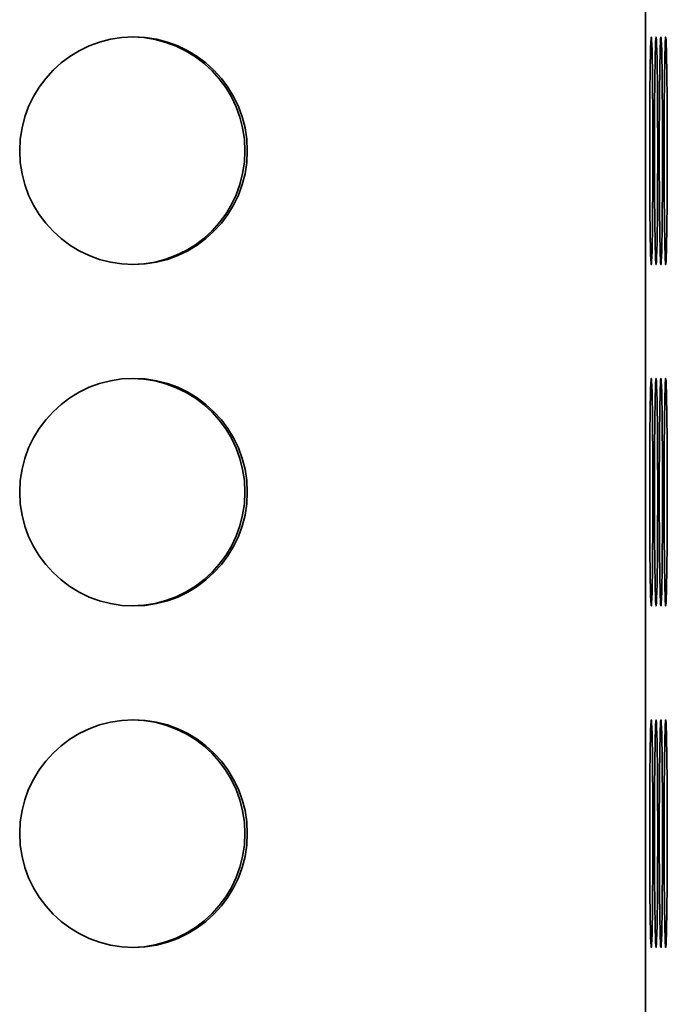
# Model space of a CAD drawing. Header units: millimetres. Extents: x -14862 to 14862, y -10512 to 10512.
# Tile 73 of 199: x -4022 to -3909, y -1438 to -1265. Entities that reach past the tile are written whole.
import ezdxf

# ---------------------------------------------------------------- set-up
doc = ezdxf.new("R2010")
doc.units = ezdxf.units.MM
doc.header["$LTSCALE"] = 4
doc.layers.add('几何体', color=7, linetype='Continuous', lineweight=35)

msp = doc.modelspace()

# ---------------------------------------------------------------- linework, layer by layer
at = {"layer": '几何体'}
msp.add_line((-3912.363, -2668.38), (-3912.363, -268.38), dxfattribs=at)
for points in [[(-3911.097, -1291.046), (-3911.095, -1288.38), (-3911.097, -1285.714), (-3911.105, -1283.096), (-3911.117, -1280.572), (-3911.135, -1278.188), (-3911.156, -1275.985), (-3911.181, -1274.004), (-3911.21, -1272.279), (-3911.241, -1270.841), (-3911.276, -1269.717), (-3911.312, -1268.925), (-3911.348, -1268.481), (-3911.386, -1268.391), (-3911.423, -1268.659), (-3911.461, -1269.278), (-3911.495, -1270.238), (-3911.528, -1271.522), (-3911.559, -1273.107), (-3911.586, -1274.964), (-3911.609, -1277.061), (-3911.629, -1279.36), (-3911.643, -1281.82), (-3911.652, -1284.396), (-3911.658, -1287.044), (-3911.658, -1289.716), (-3911.652, -1292.364), (-3911.643, -1294.941), (-3911.629, -1297.4), (-3911.609, -1299.699), (-3911.586, -1301.796), (-3911.559, -1303.653), (-3911.528, -1305.238), (-3911.495, -1306.522), (-3911.461, -1307.482), (-3911.423, -1308.102), (-3911.386, -1308.369), (-3911.348, -1308.28), (-3911.312, -1307.835), (-3911.276, -1307.044), (-3911.241, -1305.919), (-3911.21, -1304.482), (-3911.181, -1302.757), (-3911.156, -1300.775), (-3911.135, -1298.573), (-3911.117, -1296.188), (-3911.105, -1293.664), (-3911.097, -1291.046)], [(-3910.252, -1291.046), (-3910.25, -1288.38), (-3910.252, -1285.714), (-3910.26, -1283.096), (-3910.272, -1280.572), (-3910.29, -1278.188), (-3910.311, -1275.985), (-3910.336, -1274.004), (-3910.365, -1272.279), (-3910.396, -1270.841), (-3910.431, -1269.717), (-3910.466, -1268.925), (-3910.503, -1268.481), (-3910.541, -1268.391), (-3910.579, -1268.659), (-3910.615, -1269.278), (-3910.65, -1270.238), (-3910.683, -1271.522), (-3910.714, -1273.107), (-3910.741, -1274.964), (-3910.764, -1277.061), (-3910.784, -1279.36), (-3910.798, -1281.82), (-3910.807, -1284.396), (-3910.813, -1287.044), (-3910.813, -1289.716), (-3910.807, -1292.364), (-3910.798, -1294.941), (-3910.784, -1297.4), (-3910.764, -1299.699), (-3910.741, -1301.796), (-3910.714, -1303.653), (-3910.683, -1305.238), (-3910.65, -1306.522), (-3910.615, -1307.482), (-3910.579, -1308.102), (-3910.541, -1308.369), (-3910.503, -1308.28), (-3910.466, -1307.835), (-3910.431, -1307.044), (-3910.396, -1305.919), (-3910.365, -1304.482), (-3910.336, -1302.757), (-3910.311, -1300.775), (-3910.29, -1298.573), (-3910.272, -1296.188), (-3910.26, -1293.664), (-3910.252, -1291.046)], [(-3909.407, -1291.046), (-3909.406, -1288.38), (-3909.407, -1285.714), (-3909.415, -1283.096), (-3909.427, -1280.572), (-3909.445, -1278.188), (-3909.466, -1275.985), (-3909.491, -1274.004), (-3909.52, -1272.279), (-3909.551, -1270.841), (-3909.586, -1269.717), (-3909.621, -1268.925), (-3909.658, -1268.481), (-3909.696, -1268.391), (-3909.734, -1268.659), (-3909.77, -1269.278), (-3909.805, -1270.238), (-3909.838, -1271.522), (-3909.869, -1273.107), (-3909.896, -1274.964), (-3909.919, -1277.061), (-3909.939, -1279.36), (-3909.953, -1281.82), (-3909.962, -1284.396), (-3909.968, -1287.044), (-3909.968, -1289.716), (-3909.962, -1292.364), (-3909.953, -1294.941), (-3909.939, -1297.4), (-3909.919, -1299.699), (-3909.896, -1301.796), (-3909.869, -1303.653), (-3909.838, -1305.238), (-3909.805, -1306.522), (-3909.77, -1307.482), (-3909.734, -1308.102), (-3909.696, -1308.369), (-3909.658, -1308.28), (-3909.621, -1307.835), (-3909.586, -1307.044), (-3909.551, -1305.919), (-3909.52, -1304.482), (-3909.491, -1302.757), (-3909.466, -1300.775), (-3909.445, -1298.573), (-3909.427, -1296.188), (-3909.415, -1293.664), (-3909.407, -1291.046)], [(-3908.562, -1291.046), (-3908.561, -1288.38), (-3908.562, -1285.714), (-3908.57, -1283.096), (-3908.582, -1280.572), (-3908.6, -1278.188), (-3908.621, -1275.985), (-3908.646, -1274.004), (-3908.675, -1272.279), (-3908.706, -1270.841), (-3908.741, -1269.717), (-3908.776, -1268.925), (-3908.813, -1268.481), (-3908.851, -1268.391), (-3908.889, -1268.659), (-3908.925, -1269.278), (-3908.96, -1270.238), (-3908.994, -1271.522), (-3909.024, -1273.107), (-3909.051, -1274.964), (-3909.074, -1277.061), (-3909.093, -1279.36), (-3909.108, -1281.82), (-3909.118, -1284.396), (-3909.123, -1287.044), (-3909.123, -1289.716), (-3909.118, -1292.364), (-3909.108, -1294.941), (-3909.093, -1297.4), (-3909.074, -1299.699), (-3909.051, -1301.796), (-3909.024, -1303.653), (-3908.994, -1305.238), (-3908.96, -1306.522), (-3908.925, -1307.482), (-3908.889, -1308.102), (-3908.851, -1308.369), (-3908.813, -1308.28), (-3908.776, -1307.835), (-3908.741, -1307.044), (-3908.706, -1305.919), (-3908.675, -1304.482), (-3908.646, -1302.757), (-3908.621, -1300.775), (-3908.6, -1298.573), (-3908.582, -1296.188), (-3908.57, -1293.664), (-3908.562, -1291.046)], [(-3911.097, -1351.046), (-3911.095, -1348.38), (-3911.097, -1345.714), (-3911.105, -1343.096), (-3911.117, -1340.572), (-3911.135, -1338.188), (-3911.156, -1335.985), (-3911.181, -1334.004), (-3911.21, -1332.279), (-3911.241, -1330.841), (-3911.276, -1329.717), (-3911.312, -1328.925), (-3911.348, -1328.481), (-3911.386, -1328.391), (-3911.423, -1328.659), (-3911.461, -1329.278), (-3911.495, -1330.238), (-3911.528, -1331.522), (-3911.559, -1333.107), (-3911.586, -1334.964), (-3911.609, -1337.061), (-3911.629, -1339.36), (-3911.643, -1341.82), (-3911.652, -1344.396), (-3911.658, -1347.044), (-3911.658, -1349.716), (-3911.652, -1352.364), (-3911.643, -1354.941), (-3911.629, -1357.4), (-3911.609, -1359.699), (-3911.586, -1361.796), (-3911.559, -1363.653), (-3911.528, -1365.238), (-3911.495, -1366.522), (-3911.461, -1367.482), (-3911.423, -1368.102), (-3911.386, -1368.369), (-3911.348, -1368.28), (-3911.312, -1367.835), (-3911.276, -1367.044), (-3911.241, -1365.919), (-3911.21, -1364.482), (-3911.181, -1362.757), (-3911.156, -1360.775), (-3911.135, -1358.573), (-3911.117, -1356.188), (-3911.105, -1353.664), (-3911.097, -1351.046)], [(-3910.252, -1351.046), (-3910.25, -1348.38), (-3910.252, -1345.714), (-3910.26, -1343.096), (-3910.272, -1340.572), (-3910.29, -1338.188), (-3910.311, -1335.985), (-3910.336, -1334.004), (-3910.365, -1332.279), (-3910.396, -1330.841), (-3910.431, -1329.717), (-3910.466, -1328.925), (-3910.503, -1328.481), (-3910.541, -1328.391), (-3910.579, -1328.659), (-3910.615, -1329.278), (-3910.65, -1330.238), (-3910.683, -1331.522), (-3910.714, -1333.107), (-3910.741, -1334.964), (-3910.764, -1337.061), (-3910.784, -1339.36), (-3910.798, -1341.82), (-3910.807, -1344.396), (-3910.813, -1347.044), (-3910.813, -1349.716), (-3910.807, -1352.364), (-3910.798, -1354.941), (-3910.784, -1357.4), (-3910.764, -1359.699), (-3910.741, -1361.796), (-3910.714, -1363.653), (-3910.683, -1365.238), (-3910.65, -1366.522), (-3910.615, -1367.482), (-3910.579, -1368.102), (-3910.541, -1368.369), (-3910.503, -1368.28), (-3910.466, -1367.835), (-3910.431, -1367.044), (-3910.396, -1365.919), (-3910.365, -1364.482), (-3910.336, -1362.757), (-3910.311, -1360.775), (-3910.29, -1358.573), (-3910.272, -1356.188), (-3910.26, -1353.664), (-3910.252, -1351.046)], [(-3909.407, -1351.046), (-3909.406, -1348.38), (-3909.407, -1345.714), (-3909.415, -1343.096), (-3909.427, -1340.572), (-3909.445, -1338.188), (-3909.466, -1335.985), (-3909.491, -1334.004), (-3909.52, -1332.279), (-3909.551, -1330.841), (-3909.586, -1329.717), (-3909.621, -1328.925), (-3909.658, -1328.481), (-3909.696, -1328.391), (-3909.734, -1328.659), (-3909.77, -1329.278), (-3909.805, -1330.238), (-3909.838, -1331.522), (-3909.869, -1333.107), (-3909.896, -1334.964), (-3909.919, -1337.061), (-3909.939, -1339.36), (-3909.953, -1341.82), (-3909.962, -1344.396), (-3909.968, -1347.044), (-3909.968, -1349.716), (-3909.962, -1352.364), (-3909.953, -1354.941), (-3909.939, -1357.4), (-3909.919, -1359.699), (-3909.896, -1361.796), (-3909.869, -1363.653), (-3909.838, -1365.238), (-3909.805, -1366.522), (-3909.77, -1367.482), (-3909.734, -1368.102), (-3909.696, -1368.369), (-3909.658, -1368.28), (-3909.621, -1367.835), (-3909.586, -1367.044), (-3909.551, -1365.919), (-3909.52, -1364.482), (-3909.491, -1362.757), (-3909.466, -1360.775), (-3909.445, -1358.573), (-3909.427, -1356.188), (-3909.415, -1353.664), (-3909.407, -1351.046)], [(-3908.562, -1351.046), (-3908.561, -1348.38), (-3908.562, -1345.714), (-3908.57, -1343.096), (-3908.582, -1340.572), (-3908.6, -1338.188), (-3908.621, -1335.985), (-3908.646, -1334.004), (-3908.675, -1332.279), (-3908.706, -1330.841), (-3908.741, -1329.717), (-3908.776, -1328.925), (-3908.813, -1328.481), (-3908.851, -1328.391), (-3908.889, -1328.659), (-3908.925, -1329.278), (-3908.96, -1330.238), (-3908.994, -1331.522), (-3909.024, -1333.107), (-3909.051, -1334.964), (-3909.074, -1337.061), (-3909.093, -1339.36), (-3909.108, -1341.82), (-3909.118, -1344.396), (-3909.123, -1347.044), (-3909.123, -1349.716), (-3909.118, -1352.364), (-3909.108, -1354.941), (-3909.093, -1357.4), (-3909.074, -1359.699), (-3909.051, -1361.796), (-3909.024, -1363.653), (-3908.994, -1365.238), (-3908.96, -1366.522), (-3908.925, -1367.482), (-3908.889, -1368.102), (-3908.851, -1368.369), (-3908.813, -1368.28), (-3908.776, -1367.835), (-3908.741, -1367.044), (-3908.706, -1365.919), (-3908.675, -1364.482), (-3908.646, -1362.757), (-3908.621, -1360.775), (-3908.6, -1358.573), (-3908.582, -1356.188), (-3908.57, -1353.664), (-3908.562, -1351.046)], [(-3911.097, -1411.046), (-3911.095, -1408.38), (-3911.097, -1405.714), (-3911.105, -1403.096), (-3911.117, -1400.572), (-3911.135, -1398.188), (-3911.156, -1395.985), (-3911.181, -1394.004), (-3911.21, -1392.279), (-3911.241, -1390.841), (-3911.276, -1389.717), (-3911.312, -1388.925), (-3911.348, -1388.481), (-3911.386, -1388.391), (-3911.423, -1388.659), (-3911.461, -1389.278), (-3911.495, -1390.238), (-3911.528, -1391.522), (-3911.559, -1393.107), (-3911.586, -1394.964), (-3911.609, -1397.061), (-3911.629, -1399.36), (-3911.643, -1401.82), (-3911.652, -1404.396), (-3911.658, -1407.044), (-3911.658, -1409.716), (-3911.652, -1412.364), (-3911.643, -1414.941), (-3911.629, -1417.4), (-3911.609, -1419.699), (-3911.586, -1421.796), (-3911.559, -1423.653), (-3911.528, -1425.238), (-3911.495, -1426.522), (-3911.461, -1427.482), (-3911.423, -1428.102), (-3911.386, -1428.369), (-3911.348, -1428.28), (-3911.312, -1427.835), (-3911.276, -1427.044), (-3911.241, -1425.919), (-3911.21, -1424.482), (-3911.181, -1422.757), (-3911.156, -1420.775), (-3911.135, -1418.573), (-3911.117, -1416.188), (-3911.105, -1413.664), (-3911.097, -1411.046)], [(-3910.252, -1411.046), (-3910.25, -1408.38), (-3910.252, -1405.714), (-3910.26, -1403.096), (-3910.272, -1400.572), (-3910.29, -1398.188), (-3910.311, -1395.985), (-3910.336, -1394.004), (-3910.365, -1392.279), (-3910.396, -1390.841), (-3910.431, -1389.717), (-3910.466, -1388.925), (-3910.503, -1388.481), (-3910.541, -1388.391), (-3910.579, -1388.659), (-3910.615, -1389.278), (-3910.65, -1390.238), (-3910.683, -1391.522), (-3910.714, -1393.107), (-3910.741, -1394.964), (-3910.764, -1397.061), (-3910.784, -1399.36), (-3910.798, -1401.82), (-3910.807, -1404.396), (-3910.813, -1407.044), (-3910.813, -1409.716), (-3910.807, -1412.364), (-3910.798, -1414.941), (-3910.784, -1417.4), (-3910.764, -1419.699), (-3910.741, -1421.796), (-3910.714, -1423.653), (-3910.683, -1425.238), (-3910.65, -1426.522), (-3910.615, -1427.482), (-3910.579, -1428.102), (-3910.541, -1428.369), (-3910.503, -1428.28), (-3910.466, -1427.835), (-3910.431, -1427.044), (-3910.396, -1425.919), (-3910.365, -1424.482), (-3910.336, -1422.757), (-3910.311, -1420.775), (-3910.29, -1418.573), (-3910.272, -1416.188), (-3910.26, -1413.664), (-3910.252, -1411.046)], [(-3909.407, -1411.046), (-3909.406, -1408.38), (-3909.407, -1405.714), (-3909.415, -1403.096), (-3909.427, -1400.572), (-3909.445, -1398.188), (-3909.466, -1395.985), (-3909.491, -1394.004), (-3909.52, -1392.279), (-3909.551, -1390.841), (-3909.586, -1389.717), (-3909.621, -1388.925), (-3909.658, -1388.481), (-3909.696, -1388.391), (-3909.734, -1388.659), (-3909.77, -1389.278), (-3909.805, -1390.238), (-3909.838, -1391.522), (-3909.869, -1393.107), (-3909.896, -1394.964), (-3909.919, -1397.061), (-3909.939, -1399.36), (-3909.953, -1401.82), (-3909.962, -1404.396), (-3909.968, -1407.044), (-3909.968, -1409.716), (-3909.962, -1412.364), (-3909.953, -1414.941), (-3909.939, -1417.4), (-3909.919, -1419.699), (-3909.896, -1421.796), (-3909.869, -1423.653), (-3909.838, -1425.238), (-3909.805, -1426.522), (-3909.77, -1427.482), (-3909.734, -1428.102), (-3909.696, -1428.369), (-3909.658, -1428.28), (-3909.621, -1427.835), (-3909.586, -1427.044), (-3909.551, -1425.919), (-3909.52, -1424.482), (-3909.491, -1422.757), (-3909.466, -1420.775), (-3909.445, -1418.573), (-3909.427, -1416.188), (-3909.415, -1413.664), (-3909.407, -1411.046)], [(-3908.562, -1411.046), (-3908.561, -1408.38), (-3908.562, -1405.714), (-3908.57, -1403.096), (-3908.582, -1400.572), (-3908.6, -1398.188), (-3908.621, -1395.985), (-3908.646, -1394.004), (-3908.675, -1392.279), (-3908.706, -1390.841), (-3908.741, -1389.717), (-3908.776, -1388.925), (-3908.813, -1388.481), (-3908.851, -1388.391), (-3908.889, -1388.659), (-3908.925, -1389.278), (-3908.96, -1390.238), (-3908.994, -1391.522), (-3909.024, -1393.107), (-3909.051, -1394.964), (-3909.074, -1397.061), (-3909.093, -1399.36), (-3909.108, -1401.82), (-3909.118, -1404.396), (-3909.123, -1407.044), (-3909.123, -1409.716), (-3909.118, -1412.364), (-3909.108, -1414.941), (-3909.093, -1417.4), (-3909.074, -1419.699), (-3909.051, -1421.796), (-3909.024, -1423.653), (-3908.994, -1425.238), (-3908.96, -1426.522), (-3908.925, -1427.482), (-3908.889, -1428.102), (-3908.851, -1428.369), (-3908.813, -1428.28), (-3908.776, -1427.835), (-3908.741, -1427.044), (-3908.706, -1425.919), (-3908.675, -1424.482), (-3908.646, -1422.757), (-3908.621, -1420.775), (-3908.6, -1418.573), (-3908.582, -1416.188), (-3908.57, -1413.664), (-3908.562, -1411.046)]]:
    msp.add_lwpolyline(points, dxfattribs=at)
for centre in [(-4002.354, -1288.379), (-4002.354, -1348.379), (-4002.354, -1408.379)]:
    msp.add_circle(centre, 19.999, dxfattribs=at)
for centre in [(-4002.778, -1288.38), (-4002.778, -1348.38), (-4002.778, -1408.38)]:
    msp.add_arc(centre, 20, 270.60839, 89.39161, dxfattribs=at)

doc.saveas('drawing.dxf')
